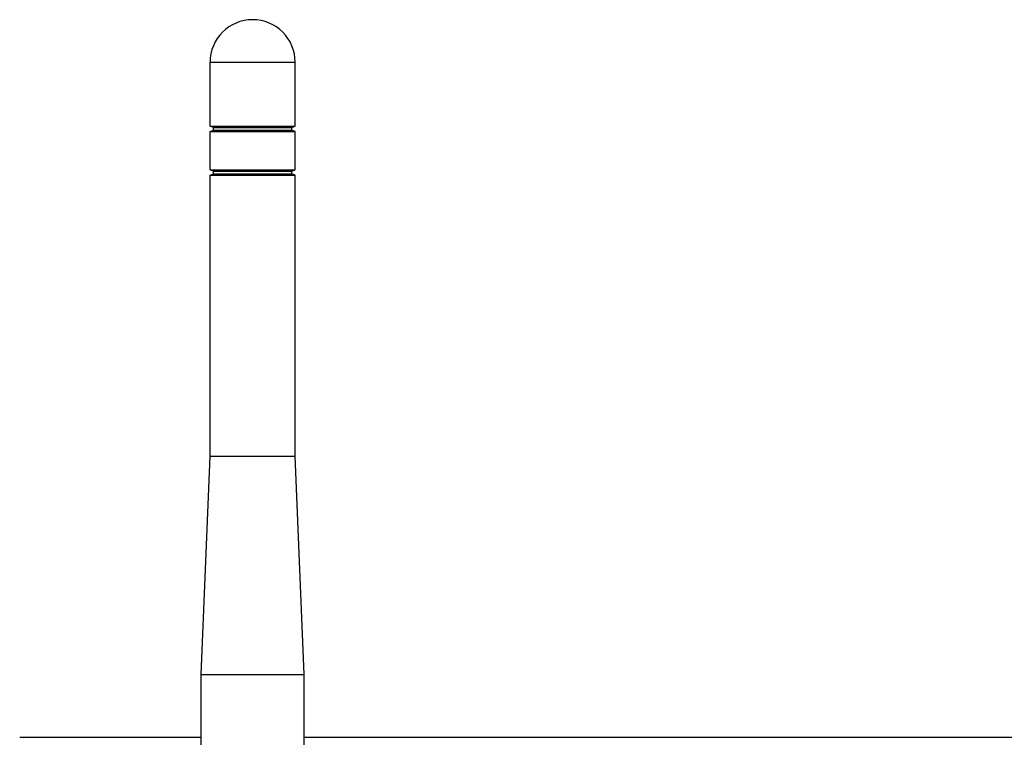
# Model space of a CAD drawing. Header units: inches. Extents: x 0 to 34, y 0 to 22.
# Tile 6 of 18: x 12.6 to 15.3, y 12.1 to 14. Entities that reach past the tile are written whole.
import ezdxf

# ---------------------------------------------------------------- set-up
doc = ezdxf.new("R2010")
doc.units = ezdxf.units.IN
doc.header["$LTSCALE"] = 1.87
doc.header["$MEASUREMENT"] = 0
doc.layers.get('0').update_dxf_attribs({"linetype": 'CONTINUOUS'})
doc.layers.add('02___PRT_ALL_AXES', color=7, linetype='CONTINUOUS')

msp = doc.modelspace()

# ---------------------------------------------------------------- linework, layer by layer
at = {"color": 7, "linetype": 'CONTINUOUS'}
for p, q in [((13.14653, 13.73994), (13.13767, 13.74365)), ((13.13767, 13.74365), (13.36799, 13.74365)), ((13.13767, 13.72889), (13.14653, 13.73255)), ((13.13767, 13.72889), (13.36799, 13.72889)), ((13.14653, 13.73255), (13.14653, 13.73994)), ((13.14653, 13.73994), (13.35913, 13.73994)), ((13.14653, 13.73255), (13.35913, 13.73255)), ((13.35913, 13.73994), (13.36799, 13.74365)), ((13.35913, 13.73255), (13.35913, 13.73994)), ((13.36799, 13.72889), (13.35913, 13.73255)), ((13.14653, 13.62183), (13.13767, 13.62554)), ((13.13767, 13.62554), (13.36799, 13.62554)), ((13.13767, 13.61078), (13.14653, 13.61444)), ((13.13767, 13.61078), (13.36799, 13.61078)), ((13.14653, 13.61444), (13.14653, 13.62183)), ((13.14653, 13.62183), (13.35913, 13.62183)), ((13.14653, 13.61444), (13.35913, 13.61444)), ((13.35913, 13.62183), (13.36799, 13.62554)), ((13.35913, 13.61444), (13.35913, 13.62183)), ((13.36799, 13.61078), (13.35913, 13.61444)), ((12.6227, 12.09023), (13.11331, 12.09023)), ((13.39235, 12.09023), (21.53296, 12.09023))]:
    msp.add_line(p, q, dxfattribs=at)
at = {"layer": '02___PRT_ALL_AXES', "color": 7, "linetype": 'CONTINUOUS'}
for p, q in [((13.13767, 13.74365), (13.13767, 13.91639)), ((13.13767, 13.91639), (13.36799, 13.91639)), ((13.36799, 13.74365), (13.36799, 13.91639)), ((13.13767, 13.62554), (13.13767, 13.72889)), ((13.36799, 13.62554), (13.36799, 13.72889)), ((13.13767, 12.85044), (13.13767, 13.61078)), ((13.36799, 12.85044), (13.36799, 13.61078)), ((13.11331, 12.25989), (13.13767, 12.85044)), ((13.13767, 12.85044), (13.36799, 12.85044)), ((13.39235, 12.25989), (13.36799, 12.85044)), ((13.11331, 11.62209), (13.11331, 12.25989)), ((13.11331, 12.25989), (13.39235, 12.25989)), ((13.39235, 11.62209), (13.39235, 12.25989))]:
    msp.add_line(p, q, dxfattribs=at)
msp.add_arc((13.25283, 13.91639), 0.11516, 0, 180, dxfattribs=at)

doc.saveas('drawing.dxf')
